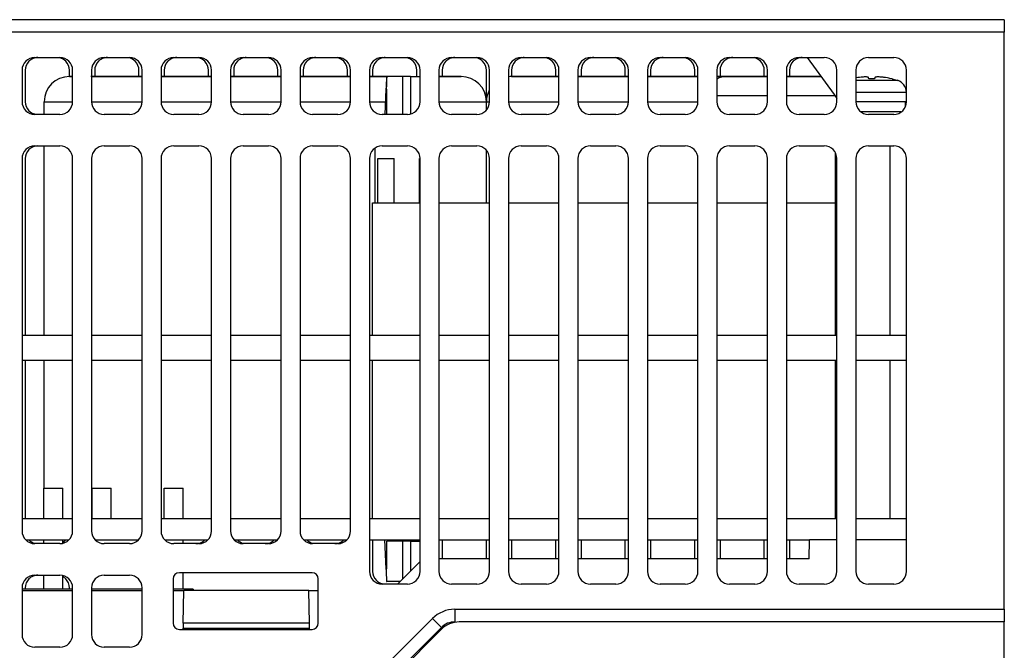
# Model space of a CAD drawing. Extents: x 101 to 1769, y -117 to 553.
# Tile 10 of 60: x 481 to 559, y 62 to 112. Entities that reach past the tile are written whole.
import ezdxf

# ---------------------------------------------------------------- set-up
doc = ezdxf.new("R2010")
doc.units = 0
doc.header["$LTSCALE"] = 23.1
doc.header["$MEASUREMENT"] = 0
doc.layers.get('0').update_dxf_attribs({"linetype": 'CONTINUOUS'})

msp = doc.modelspace()

# ---------------------------------------------------------------- linework, layer by layer
at = {"color": 7, "linetype": 'Continuous'}
for p, q in [((559.137, 112.434), (436.737, 112.434)), ((559.137, 112.434), (559.137, 111.434)), ((559.137, 111.434), (436.737, 111.434)), ((559.137, 65.734), (559.137, 111.434)), ((482.387, 109.434), (484.387, 109.434)), ((487.887, 109.434), (489.887, 109.434)), ((493.387, 109.434), (495.387, 109.434)), ((498.887, 109.434), (500.887, 109.434)), ((504.387, 109.434), (506.387, 109.434)), ((509.887, 109.434), (511.887, 109.434)), ((515.387, 109.434), (517.387, 109.434)), ((520.887, 109.434), (522.887, 109.434)), ((526.387, 109.434), (528.387, 109.434)), ((531.887, 109.434), (533.887, 109.434)), ((537.387, 109.434), (539.387, 109.434)), ((542.887, 109.434), (544.887, 109.434)), ((543.522, 109.434), (545.662, 106.509)), ((548.387, 109.434), (550.387, 109.434)), ((481.387, 108.434), (481.387, 105.934)), ((481.637, 108.434), (481.637, 105.934)), ((485.137, 107.934), (485.137, 108.434)), ((485.387, 105.934), (485.387, 108.434)), ((486.887, 108.434), (486.887, 105.934)), ((487.137, 108.434), (487.137, 107.934)), ((490.637, 107.934), (490.637, 108.434)), ((490.887, 105.934), (490.887, 108.434)), ((492.387, 108.434), (492.387, 105.934)), ((492.637, 108.434), (492.637, 107.934)), ((496.137, 107.934), (496.137, 108.434)), ((496.387, 105.934), (496.387, 108.434)), ((497.887, 108.434), (497.887, 105.934)), ((498.137, 108.434), (498.137, 107.934)), ((501.637, 107.934), (501.637, 108.434)), ((501.887, 105.934), (501.887, 108.434)), ((503.387, 108.434), (503.387, 105.934)), ((503.637, 108.434), (503.637, 107.934)), ((507.137, 107.934), (507.137, 108.434)), ((507.387, 105.934), (507.387, 108.434)), ((508.887, 108.434), (508.887, 105.934)), ((509.137, 108.434), (509.137, 107.934)), ((512.637, 107.934), (512.637, 108.434)), ((512.887, 105.934), (512.887, 108.434)), ((514.387, 108.434), (514.387, 105.934)), ((514.637, 108.434), (514.637, 107.934)), ((518.137, 105.934), (518.137, 108.434)), ((518.387, 105.934), (518.387, 108.434)), ((519.887, 108.434), (519.887, 105.934)), ((520.137, 108.434), (520.137, 107.934)), ((523.637, 107.934), (523.637, 108.434)), ((523.887, 105.934), (523.887, 108.434)), ((525.387, 108.434), (525.387, 105.934)), ((525.637, 108.434), (525.637, 107.934)), ((529.137, 107.934), (529.137, 108.434)), ((529.387, 105.934), (529.387, 108.434)), ((530.887, 108.434), (530.887, 105.934)), ((531.137, 108.434), (531.137, 107.934)), ((534.637, 107.934), (534.637, 108.434)), ((534.887, 105.934), (534.887, 108.434)), ((536.387, 108.434), (536.387, 105.934)), ((536.637, 108.434), (536.637, 107.934)), ((540.137, 107.934), (540.137, 108.434)), ((540.387, 105.934), (540.387, 108.434)), ((541.887, 108.434), (541.887, 105.934)), ((542.137, 108.434), (542.137, 107.934)), ((545.887, 105.934), (545.887, 108.434)), ((547.387, 108.434), (547.387, 105.934)), ((551.387, 105.934), (551.387, 108.434)), ((485.137, 107.934), (485.387, 107.934)), ((485.204, 107.934), (485.137, 107.934)), ((485.347, 107.934), (485.137, 107.934)), ((490.84, 107.934), (486.824, 107.934)), ((486.887, 107.934), (490.887, 107.934)), ((496.367, 107.934), (492.37, 107.934)), ((492.387, 107.934), (496.387, 107.934)), ((500.637, 107.934), (497.884, 107.934)), ((497.887, 107.934), (500.637, 107.934)), ((501.894, 107.934), (500.637, 107.934)), ((500.637, 107.934), (501.887, 107.934)), ((503.387, 107.934), (507.387, 107.934)), ((507.417, 107.934), (503.39, 107.934)), ((508.887, 107.934), (510.237, 107.934)), ((510.283, 107.934), (508.905, 107.934)), ((510.237, 107.934), (510.201, 107.126)), ((510.237, 107.934), (510.26, 107.934)), ((511.537, 107.934), (510.26, 107.934)), ((512.137, 107.934), (511.537, 107.934)), ((511.537, 104.934), (511.537, 107.934)), ((512.137, 107.934), (512.887, 107.934)), ((512.137, 107.934), (512.137, 104.984)), ((514.387, 107.934), (515.851, 107.934)), ((515.84, 107.934), (514.451, 107.934)), ((516.071, 107.934), (515.84, 107.934)), ((515.851, 107.934), (516.137, 107.934)), ((516.137, 107.934), (516.071, 107.934)), ((520.137, 107.934), (523.887, 107.934)), ((523.864, 107.934), (520.211, 107.934)), ((529.365, 107.934), (525.363, 107.934)), ((525.387, 107.934), (529.387, 107.934)), ((530.887, 107.934), (533.637, 107.934)), ((533.637, 107.934), (530.887, 107.934)), ((533.637, 107.934), (534.887, 107.934)), ((534.895, 107.934), (533.637, 107.934)), ((536.387, 107.934), (537.141, 107.934)), ((537.157, 107.934), (536.388, 107.934)), ((540.356, 107.934), (537.137, 107.934)), ((537.141, 107.934), (540.387, 107.934)), ((544.637, 107.934), (541.868, 107.934)), ((541.887, 107.934), (544.619, 107.934)), ((547.548, 107.845), (547.387, 107.818)), ((547.665, 107.862), (547.548, 107.845)), ((549.984, 107.799), (549.895, 107.816)), ((550.263, 107.739), (550.074, 107.781)), ((550.266, 107.742), (550.679, 107.63)), ((550.266, 107.742), (550.679, 107.63)), ((510.192, 106.937), (510.101, 104.934)), ((510.201, 107.126), (510.192, 106.937)), ((510.237, 106.934), (510.237, 107.124)), ((510.237, 106.934), (510.237, 107.124)), ((510.237, 106.934), (510.272, 106.934)), ((510.272, 104.934), (510.272, 106.934)), ((545.662, 106.509), (545.887, 106.201)), ((483.137, 104.934), (483.137, 105.934)), ((500.637, 105.934), (501.887, 105.934)), ((503.387, 105.934), (503.718, 105.934)), ((518.137, 105.292), (518.137, 105.934)), ((518.137, 105.934), (518.387, 105.934)), ((533.637, 105.934), (534.887, 105.934)), ((550.237, 105.934), (547.389, 105.934)), ((550.381, 105.934), (550.237, 105.934)), ((551.283, 105.934), (550.381, 105.934)), ((551.283, 105.934), (551.283, 105.51)), ((551.387, 105.934), (551.283, 105.934)), ((484.387, 104.934), (482.387, 104.934)), ((489.887, 104.934), (487.887, 104.934)), ((495.387, 104.934), (493.387, 104.934)), ((500.887, 104.934), (498.887, 104.934)), ((506.387, 104.934), (504.387, 104.934)), ((511.887, 104.934), (509.887, 104.934)), ((517.387, 104.934), (515.387, 104.934)), ((522.887, 104.934), (520.887, 104.934)), ((528.387, 104.934), (526.387, 104.934)), ((533.887, 104.934), (531.887, 104.934)), ((539.387, 104.934), (537.387, 104.934)), ((544.887, 104.934), (542.887, 104.934)), ((550.381, 105.134), (547.819, 105.134)), ((550.387, 104.934), (548.387, 104.934)), ((550.385, 105.134), (550.381, 105.134)), ((550.387, 105.134), (550.385, 105.134)), ((550.955, 105.134), (550.387, 105.134)), ((482.387, 102.434), (484.387, 102.434)), ((483.137, 87.434), (483.137, 102.434)), ((487.887, 102.434), (489.887, 102.434)), ((493.387, 102.434), (495.387, 102.434)), ((498.887, 102.434), (500.887, 102.434)), ((504.387, 102.434), (506.387, 102.434)), ((509.337, 101.434), (509.337, 102.247)), ((509.887, 102.434), (511.887, 102.434)), ((515.387, 102.434), (517.387, 102.434)), ((520.887, 102.434), (522.887, 102.434)), ((526.387, 102.434), (528.387, 102.434)), ((531.887, 102.434), (533.887, 102.434)), ((537.387, 102.434), (539.387, 102.434)), ((542.887, 102.434), (544.887, 102.434)), ((548.387, 102.434), (550.387, 102.434)), ((550.08, 102.434), (550.08, 87.434)), ((481.387, 101.434), (481.387, 87.434)), ((481.637, 101.434), (481.637, 87.434)), ((485.387, 87.434), (485.387, 101.434)), ((486.887, 101.434), (486.887, 87.434)), ((490.887, 87.434), (490.887, 101.434)), ((492.387, 101.434), (492.387, 87.434)), ((496.387, 87.434), (496.387, 101.434)), ((497.887, 101.434), (497.887, 87.434)), ((501.887, 87.434), (501.887, 101.434)), ((503.387, 101.434), (503.387, 87.434)), ((507.387, 87.434), (507.387, 101.434)), ((508.887, 101.434), (508.887, 87.434)), ((509.337, 97.934), (509.337, 101.434)), ((509.546, 101.434), (510.837, 101.434)), ((509.546, 97.934), (509.546, 101.434)), ((510.837, 97.934), (510.837, 101.434)), ((512.837, 97.934), (512.837, 101.434)), ((512.887, 87.434), (512.887, 101.434)), ((514.387, 101.434), (514.387, 87.434)), ((518.137, 97.934), (518.137, 102.077)), ((518.387, 87.434), (518.387, 101.434)), ((519.887, 101.434), (519.887, 87.434)), ((523.887, 87.434), (523.887, 101.434)), ((525.387, 101.434), (525.387, 87.434)), ((529.387, 87.434), (529.387, 101.434)), ((530.887, 101.434), (530.887, 87.434)), ((534.887, 87.434), (534.887, 101.434)), ((536.387, 101.434), (536.387, 87.434)), ((540.387, 87.434), (540.387, 101.434)), ((541.887, 101.434), (541.887, 87.434)), ((545.751, 101.907), (545.751, 87.434)), ((545.887, 87.434), (545.887, 101.434)), ((547.387, 101.434), (547.387, 87.434)), ((551.387, 87.434), (551.387, 101.434)), ((509.137, 97.934), (512.887, 97.934)), ((509.137, 87.434), (509.137, 97.934)), ((514.387, 97.934), (518.387, 97.934)), ((519.887, 97.934), (523.887, 97.934)), ((525.387, 97.934), (529.387, 97.934)), ((530.887, 97.934), (534.887, 97.934)), ((536.387, 97.934), (540.387, 97.934)), ((541.887, 97.934), (545.751, 97.934)), ((481.387, 87.434), (481.387, 85.434)), ((481.387, 87.434), (485.387, 87.434)), ((485.387, 85.434), (485.387, 87.434)), ((486.887, 87.434), (486.887, 85.434)), ((486.887, 87.434), (490.887, 87.434)), ((490.887, 85.434), (490.887, 87.434)), ((492.387, 87.434), (492.387, 85.434)), ((492.387, 87.434), (496.387, 87.434)), ((496.387, 85.434), (496.387, 87.434)), ((497.887, 87.434), (497.887, 85.434)), ((497.887, 87.434), (501.887, 87.434)), ((501.887, 85.434), (501.887, 87.434)), ((503.387, 87.434), (503.387, 85.434)), ((503.387, 87.434), (507.387, 87.434)), ((507.387, 85.434), (507.387, 87.434)), ((508.887, 87.434), (508.887, 85.434)), ((508.887, 87.434), (512.887, 87.434)), ((512.887, 85.434), (512.887, 87.434)), ((514.387, 87.434), (514.387, 85.434)), ((514.387, 87.434), (518.387, 87.434)), ((518.387, 85.434), (518.387, 87.434)), ((519.887, 87.434), (519.887, 85.434)), ((519.887, 87.434), (523.887, 87.434)), ((523.887, 85.434), (523.887, 87.434)), ((525.387, 87.434), (525.387, 85.434)), ((525.387, 87.434), (529.387, 87.434)), ((529.387, 85.434), (529.387, 87.434)), ((530.887, 87.434), (530.887, 85.434)), ((530.887, 87.434), (534.887, 87.434)), ((534.887, 85.434), (534.887, 87.434)), ((536.387, 87.434), (536.387, 85.434)), ((536.387, 87.434), (540.387, 87.434)), ((540.387, 85.434), (540.387, 87.434)), ((541.887, 87.434), (541.887, 85.434)), ((541.887, 87.434), (545.887, 87.434)), ((545.887, 85.434), (545.887, 87.434)), ((547.387, 87.434), (547.387, 85.434)), ((547.387, 87.434), (551.387, 87.434)), ((551.387, 85.434), (551.387, 87.434)), ((481.387, 85.434), (481.387, 71.934)), ((485.387, 85.434), (481.387, 85.434)), ((481.637, 85.434), (481.637, 72.934)), ((483.137, 75.334), (483.137, 85.434)), ((485.387, 71.934), (485.387, 85.434)), ((486.887, 85.434), (486.887, 71.934)), ((490.887, 85.434), (486.887, 85.434)), ((490.887, 71.934), (490.887, 85.434)), ((492.387, 85.434), (492.387, 71.934)), ((496.387, 85.434), (492.387, 85.434)), ((496.387, 71.934), (496.387, 85.434)), ((497.887, 85.434), (497.887, 71.934)), ((501.887, 85.434), (497.887, 85.434)), ((501.887, 71.934), (501.887, 85.434)), ((503.387, 85.434), (503.387, 71.934)), ((507.387, 85.434), (503.387, 85.434)), ((507.387, 71.934), (507.387, 85.434)), ((508.887, 85.434), (508.887, 68.734)), ((512.887, 85.434), (508.887, 85.434)), ((509.137, 72.934), (509.137, 85.434)), ((512.887, 68.734), (512.887, 85.434)), ((514.387, 85.434), (514.387, 68.734)), ((518.387, 85.434), (514.387, 85.434)), ((518.387, 68.734), (518.387, 85.434)), ((519.887, 85.434), (519.887, 68.734)), ((523.887, 85.434), (519.887, 85.434)), ((523.887, 68.734), (523.887, 85.434)), ((525.387, 85.434), (525.387, 68.734)), ((529.387, 85.434), (525.387, 85.434)), ((529.387, 68.734), (529.387, 85.434)), ((530.887, 85.434), (530.887, 68.734)), ((534.887, 85.434), (530.887, 85.434)), ((534.887, 68.734), (534.887, 85.434)), ((536.387, 85.434), (536.387, 68.734)), ((540.387, 85.434), (536.387, 85.434)), ((540.387, 68.734), (540.387, 85.434)), ((541.887, 85.434), (541.887, 68.734)), ((545.887, 85.434), (541.887, 85.434)), ((545.751, 85.434), (545.751, 72.934)), ((545.887, 68.734), (545.887, 85.434)), ((547.387, 85.434), (547.387, 68.734)), ((551.387, 85.434), (547.387, 85.434)), ((550.08, 85.434), (550.08, 72.934)), ((551.387, 68.734), (551.387, 85.434)), ((483.117, 75.334), (483.867, 75.334)), ((483.117, 72.934), (483.117, 75.334)), ((483.867, 75.334), (484.617, 75.334)), ((484.617, 72.934), (484.617, 75.334)), ((486.927, 75.334), (487.677, 75.334)), ((486.927, 72.934), (486.927, 75.334)), ((487.677, 75.334), (488.427, 75.334)), ((488.427, 72.934), (488.427, 75.334)), ((492.637, 75.334), (493.387, 75.334)), ((492.637, 72.934), (492.637, 75.334)), ((493.387, 75.334), (494.137, 75.334)), ((494.137, 72.934), (494.137, 75.334)), ((481.387, 72.934), (485.387, 72.934)), ((486.887, 72.934), (490.887, 72.934)), ((492.387, 72.934), (496.387, 72.934)), ((497.887, 72.934), (501.887, 72.934)), ((503.387, 72.934), (507.387, 72.934)), ((508.887, 72.934), (512.887, 72.934)), ((514.387, 72.934), (518.387, 72.934)), ((519.887, 72.934), (523.887, 72.934)), ((525.387, 72.934), (529.387, 72.934)), ((530.887, 72.934), (534.887, 72.934)), ((536.387, 72.934), (540.387, 72.934)), ((541.887, 72.934), (545.887, 72.934)), ((547.387, 72.934), (551.387, 72.934)), ((481.676, 71.234), (485.099, 71.234)), ((484.387, 70.934), (482.387, 70.934)), ((483.117, 70.934), (483.117, 71.234)), ((484.617, 70.98), (484.617, 71.234)), ((487.176, 71.234), (490.599, 71.234)), ((489.887, 70.934), (487.887, 70.934)), ((492.676, 71.234), (496.099, 71.234)), ((495.387, 70.934), (493.387, 70.934)), ((494.137, 70.934), (494.137, 71.234)), ((498.176, 71.234), (501.599, 71.234)), ((500.887, 70.934), (498.887, 70.934)), ((503.676, 71.234), (507.099, 71.234)), ((506.387, 70.934), (504.387, 70.934)), ((508.887, 71.234), (512.887, 71.234)), ((509.137, 71.234), (509.137, 68.734)), ((510.087, 71.234), (510.192, 68.932)), ((511.537, 71.134), (510.272, 71.134)), ((510.272, 68.934), (510.272, 71.134)), ((512.137, 71.134), (511.537, 71.134)), ((511.537, 68.174), (511.537, 71.134)), ((512.137, 71.134), (512.887, 71.134)), ((512.137, 71.134), (512.137, 68.774)), ((514.387, 71.234), (518.387, 71.234)), ((514.637, 71.234), (514.637, 69.734)), ((518.137, 69.734), (518.137, 71.234)), ((519.887, 71.234), (523.887, 71.234)), ((520.137, 71.234), (520.137, 69.734)), ((523.637, 69.734), (523.637, 71.234)), ((525.387, 71.234), (529.387, 71.234)), ((525.637, 71.234), (525.637, 69.734)), ((529.137, 69.734), (529.137, 71.234)), ((530.887, 71.234), (534.887, 71.234)), ((531.137, 71.234), (531.137, 69.734)), ((534.637, 69.734), (534.637, 71.234)), ((536.387, 71.234), (540.387, 71.234)), ((536.637, 71.234), (536.637, 69.734)), ((540.137, 69.734), (540.137, 71.234)), ((541.887, 71.234), (543.725, 71.234)), ((542.137, 71.234), (542.137, 69.734)), ((543.699, 69.734), (543.725, 71.234)), ((545.887, 71.234), (543.725, 71.234)), ((551.387, 71.234), (547.387, 71.234)), ((512.887, 69.524), (512.493, 69.129)), ((518.387, 69.734), (514.387, 69.734)), ((523.887, 69.734), (519.887, 69.734)), ((529.387, 69.734), (525.387, 69.734)), ((534.887, 69.734), (530.887, 69.734)), ((540.387, 69.734), (536.387, 69.734)), ((543.699, 69.734), (541.887, 69.734)), ((504.337, 68.634), (493.837, 68.634)), ((494.137, 67.334), (494.137, 68.634)), ((510.192, 68.932), (510.199, 68.771)), ((510.199, 68.771), (510.237, 67.934)), ((510.272, 68.934), (510.237, 68.934)), ((510.237, 68.773), (510.237, 68.934)), ((510.237, 68.773), (510.237, 68.934)), ((512.493, 69.129), (511.493, 68.129)), ((482.387, 68.434), (484.387, 68.434)), ((483.117, 67.334), (483.117, 68.434)), ((484.617, 67.334), (484.617, 68.389)), ((487.887, 68.434), (489.887, 68.434)), ((493.337, 68.134), (493.337, 64.634)), ((504.837, 64.634), (504.837, 68.134)), ((510.237, 67.934), (510.262, 67.934)), ((511.298, 67.934), (510.262, 67.934)), ((511.493, 68.129), (511.098, 67.734)), ((481.387, 67.434), (481.387, 63.734)), ((485.387, 67.334), (481.387, 67.334)), ((481.387, 67.234), (485.387, 67.234)), ((481.637, 67.434), (481.637, 67.334)), ((485.137, 67.334), (485.137, 67.434)), ((485.387, 63.734), (485.387, 67.434)), ((486.887, 67.434), (486.887, 63.734)), ((490.887, 67.334), (486.887, 67.334)), ((486.887, 67.234), (490.887, 67.234)), ((490.887, 63.734), (490.887, 67.434)), ((494.19, 67.334), (493.337, 67.334)), ((493.337, 67.234), (494.19, 67.234)), ((494.144, 64.634), (494.19, 67.235)), ((494.937, 67.334), (494.19, 67.334)), ((504.085, 67.235), (494.19, 67.235)), ((494.937, 67.334), (494.937, 67.235)), ((504.13, 64.634), (504.085, 67.235)), ((504.085, 67.234), (504.837, 67.234)), ((511.887, 67.734), (509.887, 67.734)), ((517.387, 67.734), (515.387, 67.734)), ((522.887, 67.734), (520.887, 67.734)), ((528.387, 67.734), (526.387, 67.734)), ((533.887, 67.734), (531.887, 67.734)), ((539.387, 67.734), (537.387, 67.734)), ((544.887, 67.734), (542.887, 67.734)), ((550.387, 67.734), (548.387, 67.734)), ((515.639, 65.734), (559.137, 65.734)), ((559.137, 65.734), (559.137, 64.734)), ((509.75, 60.881), (513.871, 65.002)), ((559.137, 64.734), (515.997, 64.734)), ((559.137, 47.932), (559.137, 64.734)), ((493.837, 64.134), (494.137, 64.134)), ((494.126, 64.109), (494.137, 64.234)), ((494.144, 64.634), (494.137, 64.234)), ((494.137, 64.234), (504.137, 64.234)), ((494.137, 64.134), (504.137, 64.134)), ((504.13, 64.634), (494.144, 64.634)), ((494.337, 64.234), (494.329, 64.134)), ((503.946, 64.134), (503.938, 64.234)), ((504.137, 64.234), (504.13, 64.634)), ((504.148, 64.118), (504.137, 64.234)), ((504.137, 64.134), (504.337, 64.134)), ((510.679, 60.396), (514.507, 64.224)), ((510.679, 60.396), (514.507, 64.224)), ((510.755, 60.32), (514.583, 64.149)), ((514.507, 64.224), (514.578, 64.295)), ((514.507, 64.224), (514.578, 64.295)), ((484.387, 62.734), (482.387, 62.734)), ((489.887, 62.734), (487.887, 62.734))]:
    msp.add_line(p, q, dxfattribs=at)
for points in [[(510.26, 107.934), (510.247, 107.668), (510.24, 107.397), (510.237, 107.124)], [(548.416, 107.63), (548.136, 107.63), (547.817, 107.63), (547.521, 107.63), (547.387, 107.63)], [(548.395, 107.845), (548.383, 107.863), (548.356, 107.876), (548.321, 107.886), (548.28, 107.892), (548.231, 107.896), (548.175, 107.898), (548.113, 107.899), (548.045, 107.897), (547.973, 107.893), (547.891, 107.887), (547.795, 107.878), (547.68, 107.864), (547.665, 107.862)], [(548.398, 107.813), (548.398, 107.816), (548.395, 107.845)], [(548.405, 107.739), (548.401, 107.781), (548.398, 107.813)], [(548.87, 107.739), (548.715, 107.742), (548.56, 107.742), (548.405, 107.739)], [(548.859, 107.63), (548.806, 107.63), (548.469, 107.63), (548.416, 107.63)], [(550.679, 107.63), (550.651, 107.63), (550.568, 107.63), (550.433, 107.63), (550.249, 107.63), (550.02, 107.63), (549.754, 107.63), (549.458, 107.63), (549.139, 107.63), (548.859, 107.63)], [(548.877, 107.813), (548.874, 107.781), (548.87, 107.739)], [(548.879, 107.845), (548.877, 107.816), (548.877, 107.813)], [(549.61, 107.862), (549.552, 107.869), (549.464, 107.879), (549.379, 107.887), (549.302, 107.893), (549.234, 107.897), (549.166, 107.898), (549.102, 107.898), (549.046, 107.896), (548.997, 107.892), (548.955, 107.886), (548.919, 107.876), (548.892, 107.863), (548.879, 107.845)], [(549.727, 107.845), (549.64, 107.858), (549.61, 107.862)], [(549.895, 107.816), (549.895, 107.816), (549.727, 107.845)], [(550.074, 107.781), (550.074, 107.781), (549.984, 107.799)], [(550.265, 107.741), (550.265, 107.741), (550.263, 107.739)], [(550.266, 107.742), (550.265, 107.742), (550.265, 107.741)], [(536.387, 106.434), (536.806, 106.434), (537.706, 106.434), (538.688, 106.434), (539.682, 106.434), (540.387, 106.434)], [(541.887, 106.434), (542.401, 106.434), (543.191, 106.434), (543.931, 106.434), (544.637, 106.434)], [(544.637, 106.434), (545.339, 106.434), (545.716, 106.434)], [(551.387, 106.674), (551.354, 106.674), (551.253, 106.674), (551.088, 106.674), (550.862, 106.674), (550.582, 106.674), (550.254, 106.674), (549.886, 106.674), (549.487, 106.674), (549.068, 106.674), (548.637, 106.674), (548.207, 106.674), (547.788, 106.674), (547.389, 106.674), (547.387, 106.674)], [(483.137, 105.934), (483.428, 105.934), (484.316, 105.934), (485.387, 105.934)], [(486.887, 105.934), (487.594, 105.934), (489.65, 105.934), (490.887, 105.934)], [(492.387, 105.934), (493.801, 105.934), (495.737, 105.934), (496.387, 105.934)], [(497.887, 105.934), (499.158, 105.934), (500.637, 105.934)], [(503.718, 105.934), (505.489, 105.934), (507.387, 105.934)], [(508.887, 105.934), (509.44, 105.934), (510.146, 105.934)], [(514.387, 105.934), (515.439, 105.934), (516.895, 105.934), (517.814, 105.934), (518.137, 105.934)], [(519.887, 105.934), (520.675, 105.934), (522.488, 105.934), (523.887, 105.934)], [(525.387, 105.934), (526.564, 105.934), (528.563, 105.934), (529.387, 105.934)], [(530.887, 105.934), (532.128, 105.934), (533.637, 105.934)], [(510.262, 67.934), (510.248, 68.21), (510.24, 68.49), (510.237, 68.773)], [(515.639, 65.734), (515.639, 65.352), (515.639, 65.027), (515.639, 64.811), (515.639, 64.734)], [(513.871, 65.002), (514.142, 64.732), (514.371, 64.502)], [(514.371, 64.502), (514.524, 64.349), (514.578, 64.295)]]:
    msp.add_lwpolyline(points, dxfattribs=at)
for centre, radius, start, end in [((482.387, 108.434), 1, 90, 180), ((482.637, 108.434), 1, 135, 180), ((482.637, 108.434), 1, 112.5, 135), ((482.637, 108.434), 1, 90, 112.5), ((484.137, 108.434), 1, 45, 75.67792), ((484.387, 108.434), 1, 0, 90), ((484.137, 108.434), 1, 0, 45), ((487.887, 108.434), 1, 90, 180), ((488.137, 108.434), 1, 135, 180), ((488.137, 108.434), 1, 112.5, 135), ((488.137, 108.434), 1, 90, 112.5), ((489.637, 108.434), 1, 45, 75.67792), ((489.887, 108.434), 1, 0, 90), ((489.637, 108.434), 1, 0, 45), ((493.387, 108.434), 1, 90, 180), ((493.637, 108.434), 1, 135, 180), ((493.637, 108.434), 1, 112.5, 135), ((493.637, 108.434), 1, 90, 112.5), ((495.137, 108.434), 1, 45, 75.67792), ((495.387, 108.434), 1, 0, 90), ((495.137, 108.434), 1, 0, 45), ((498.887, 108.434), 1, 90, 180), ((499.137, 108.434), 1, 135, 180), ((499.137, 108.434), 1, 112.5, 135), ((499.137, 108.434), 1, 90, 112.5), ((500.637, 108.434), 1, 45, 75.67792), ((500.887, 108.434), 1, 0, 90), ((500.637, 108.434), 1, 0, 45), ((504.387, 108.434), 1, 90, 180), ((504.637, 108.434), 1, 135, 180), ((504.637, 108.434), 1, 112.5, 135), ((504.637, 108.434), 1, 90, 112.5), ((506.137, 108.434), 1, 45, 75.67792), ((506.387, 108.434), 1, 0, 90), ((506.137, 108.434), 1, 0, 45), ((509.887, 108.434), 1, 90, 180), ((510.137, 108.434), 1, 135, 180), ((510.137, 108.434), 1, 112.5, 135), ((510.137, 108.434), 1, 90, 112.5), ((511.637, 108.434), 1, 45, 75.67792), ((511.887, 108.434), 1, 0, 90), ((511.637, 108.434), 1, 0, 45), ((515.387, 108.434), 1, 90, 180), ((515.637, 108.434), 1, 135, 180), ((515.637, 108.434), 1, 112.5, 135), ((515.637, 108.434), 1, 90, 112.5), ((517.137, 108.434), 1, 45, 75.67792), ((517.387, 108.434), 1, 0, 90), ((517.137, 108.434), 1, 0, 45), ((520.887, 108.434), 1, 90, 180), ((521.137, 108.434), 1, 135, 180), ((521.137, 108.434), 1, 112.5, 135), ((521.137, 108.434), 1, 90, 112.5), ((522.637, 108.434), 1, 45, 75.67792), ((522.887, 108.434), 1, 0, 90), ((522.637, 108.434), 1, 0, 45), ((526.387, 108.434), 1, 90, 180), ((526.637, 108.434), 1, 135, 180), ((526.637, 108.434), 1, 112.5, 135), ((526.637, 108.434), 1, 90, 112.5), ((528.137, 108.434), 1, 45, 75.67792), ((528.387, 108.434), 1, 0, 90), ((528.137, 108.434), 1, 0, 45), ((531.887, 108.434), 1, 90, 180), ((532.137, 108.434), 1, 135, 180), ((532.137, 108.434), 1, 112.5, 135), ((532.137, 108.434), 1, 90, 112.5), ((533.637, 108.434), 1, 45, 75.67792), ((533.887, 108.434), 1, 0, 90), ((533.637, 108.434), 1, 0, 45), ((537.387, 108.434), 1, 90, 180), ((537.637, 108.434), 1, 135, 180), ((537.637, 108.434), 1, 112.5, 135), ((537.637, 108.434), 1, 90, 112.5), ((539.137, 108.434), 1, 45, 75.67792), ((539.387, 108.434), 1, 0, 90), ((539.137, 108.434), 1, 0, 45), ((542.887, 108.434), 1, 90, 180), ((543.137, 108.434), 1, 135, 180), ((543.137, 108.434), 1, 112.5, 135), ((543.137, 108.434), 1, 90, 112.5), ((544.887, 108.434), 1, 0, 90), ((548.387, 108.434), 1, 90, 180), ((550.387, 108.434), 1, 0, 90), ((485.137, 105.934), 2, 90, 180), ((516.137, 105.934), 2, 0, 90), ((520.137, 105.934), 2, 90, 97.28115), ((537.137, 106.434), 1.5, 90, 120.33169), ((550.387, 106.674), 1, 0, 73.04224), ((550.387, 106.674), 1, 0, 73.04224), ((520.137, 105.934), 2, 152.36173, 178.87499), ((482.387, 105.934), 1, 180, 270), ((482.637, 105.934), 1, 180, 225), ((482.637, 105.934), 1, 225, 255.67792), ((484.387, 105.934), 1, 270, 0), ((487.887, 105.934), 1, 180, 270), ((489.887, 105.934), 1, 270, 0), ((493.387, 105.934), 1, 180, 270), ((495.387, 105.934), 1, 270, 0), ((498.887, 105.934), 1, 180, 270), ((500.887, 105.934), 1, 270, 0), ((504.387, 105.934), 1, 180, 270), ((506.387, 105.934), 1, 270, 0), ((509.887, 105.934), 1, 180, 270), ((511.887, 105.934), 1, 270, 0), ((515.387, 105.934), 1, 180, 270), ((517.387, 105.934), 1, 270, 0), ((520.137, 105.934), 2, 178.87499, 180), ((520.887, 105.934), 1, 180, 270), ((522.887, 105.934), 1, 270, 0), ((526.387, 105.934), 1, 180, 270), ((528.387, 105.934), 1, 270, 0), ((531.887, 105.934), 1, 180, 270), ((533.887, 105.934), 1, 270, 0), ((537.387, 105.934), 1, 180, 270), ((539.387, 105.934), 1, 270, 0), ((542.887, 105.934), 1, 180, 270), ((544.887, 105.934), 1, 270, 0), ((548.387, 105.934), 1, 180, 270), ((550.387, 105.934), 1, 270, 0), ((482.387, 101.434), 1, 90, 180), ((482.637, 101.434), 1, 135, 180), ((482.637, 101.434), 1, 112.5, 135), ((482.637, 101.434), 1, 90, 112.5), ((484.387, 101.434), 1, 0, 90), ((487.887, 101.434), 1, 90, 180), ((489.887, 101.434), 1, 0, 90), ((493.387, 101.434), 1, 90, 180), ((495.387, 101.434), 1, 0, 90), ((498.887, 101.434), 1, 90, 180), ((500.887, 101.434), 1, 0, 90), ((504.387, 101.434), 1, 90, 180), ((506.387, 101.434), 1, 0, 90), ((509.887, 101.434), 1, 90, 180), ((511.887, 101.434), 1, 0, 90), ((515.387, 101.434), 1, 90, 180), ((517.387, 101.434), 1, 0, 90), ((520.887, 101.434), 1, 90, 180), ((522.887, 101.434), 1, 0, 90), ((526.387, 101.434), 1, 90, 180), ((528.387, 101.434), 1, 0, 90), ((531.887, 101.434), 1, 90, 180), ((533.887, 101.434), 1, 0, 90), ((537.387, 101.434), 1, 90, 180), ((539.387, 101.434), 1, 0, 90), ((542.887, 101.434), 1, 90, 180), ((544.887, 101.434), 1, 0, 90), ((548.387, 101.434), 1, 90, 180), ((550.387, 101.434), 1, 0, 90), ((482.387, 71.934), 1, 180, 270), ((484.387, 71.934), 1, 270, 0), ((487.887, 71.934), 1, 180, 270), ((489.887, 71.934), 1, 270, 0), ((493.387, 71.934), 1, 180, 270), ((495.387, 71.934), 1, 270, 0), ((498.887, 71.934), 1, 180, 270), ((500.887, 71.934), 1, 270, 0), ((504.387, 71.934), 1, 180, 270), ((506.387, 71.934), 1, 270, 0), ((482.637, 71.934), 1, 225, 255.67792), ((484.137, 71.934), 1, 299.20012, 315), ((495.137, 71.934), 1, 270, 292.5), ((495.137, 71.934), 1, 292.5, 315), ((499.137, 71.934), 1, 225, 255.67792), ((500.637, 71.934), 1, 270, 292.5), ((500.637, 71.934), 1, 292.5, 315), ((504.637, 71.934), 1, 225, 255.67792), ((506.137, 71.934), 1, 270, 292.5), ((506.137, 71.934), 1, 292.5, 315), ((493.837, 68.134), 0.5, 90, 180), ((504.337, 68.134), 0.5, 0, 90), ((509.887, 68.734), 1, 180, 270), ((510.137, 68.734), 1, 180, 225), ((511.887, 68.734), 1, 270, 0), ((515.387, 68.734), 1, 180, 270), ((517.387, 68.734), 1, 270, 0), ((520.887, 68.734), 1, 180, 270), ((522.887, 68.734), 1, 270, 0), ((526.387, 68.734), 1, 180, 270), ((528.387, 68.734), 1, 270, 0), ((531.887, 68.734), 1, 180, 270), ((533.887, 68.734), 1, 270, 0), ((537.387, 68.734), 1, 180, 270), ((539.387, 68.734), 1, 270, 0), ((542.887, 68.734), 1, 180, 270), ((544.887, 68.734), 1, 270, 0), ((548.387, 68.734), 1, 180, 270), ((550.387, 68.734), 1, 270, 0), ((482.387, 67.434), 1, 90, 180), ((482.637, 67.434), 1, 135, 180), ((482.637, 67.434), 1, 112.5, 135), ((482.637, 67.434), 1, 90, 112.5), ((484.387, 67.434), 1, 0, 90), ((484.137, 67.434), 1, 45, 60.79988), ((484.137, 67.434), 1, 0, 45), ((487.887, 67.434), 1, 90, 180), ((489.887, 67.434), 1, 0, 90), ((510.137, 68.734), 1, 225, 255.67792), ((515.639, 63.234), 2.5, 90, 135), ((515.997, 62.734), 2, 90, 135), ((515.639, 63.234), 1.5, 90, 112.20503), ((493.837, 64.634), 0.5, 180, 270), ((504.337, 64.634), 0.5, 270, 0), ((515.639, 63.234), 1.5, 112.20503, 135), ((482.387, 63.734), 1, 180, 270), ((484.387, 63.734), 1, 270, 0), ((487.887, 63.734), 1, 180, 270), ((489.887, 63.734), 1, 270, 0)]:
    msp.add_arc(centre, radius, start, end, dxfattribs=at)

doc.saveas('drawing.dxf')
